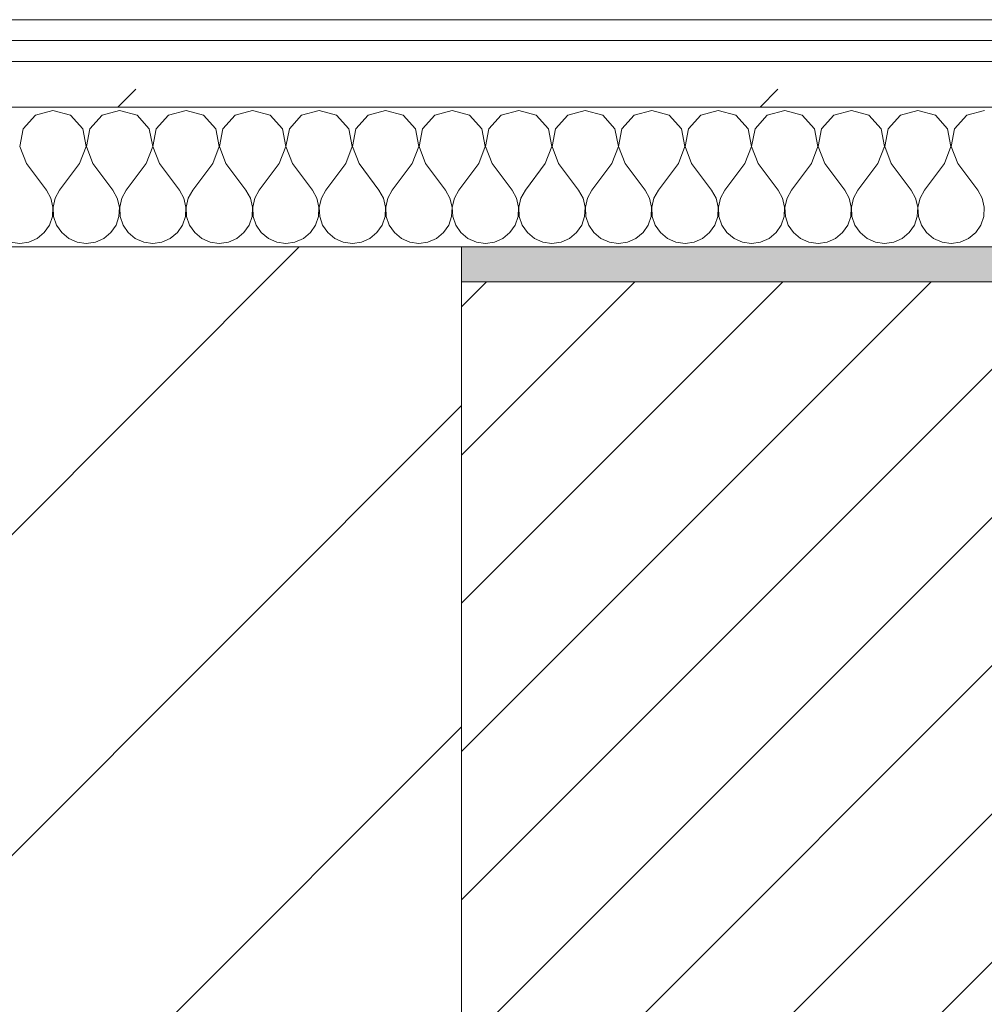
# Model space of a CAD drawing. Header units: millimetres. Extents: x -40968 to 11883, y -17757 to 4746.
# Tile 76 of 227: x -18648 to -18371, y -1411 to -1129. Entities that reach past the tile are written whole.
import ezdxf

# ---------------------------------------------------------------- set-up
doc = ezdxf.new("R2010")
doc.units = ezdxf.units.MM
doc.header["$MEASUREMENT"] = 0
doc.linetypes.add('Wipeout_Contour', pattern=[1000, 0, -1000])
for name, color, linetype in [('10_ESTR_Pilars', 7, 'Continuous'), ('12_FAÇ_Façana', 7, 'Continuous'), ('Nuevo_08_E_Envans secs', 7, 'Continuous')]:
    doc.layers.add(name, color=color, linetype=linetype)
for name, color, linetype, lineweight in [('10_ESTR_Pilars_Pluma_Nº__28', 7, 'Continuous', 20), ('10_ESTR_Pilars_Pluma_Nº__42', 8, 'Continuous', 25), ('12_FAÇ_Façana_Pluma_Nº__2', 8, 'Continuous', 5), ('12_FAÇ_Façana_Pluma_Nº__7', 7, 'Continuous', 5), ('Nuevo_08_E_Envans secs_Pluma_Nº__1', 7, 'Continuous', 5)]:
    doc.layers.add(name, color=color, linetype=linetype, lineweight=lineweight)
for name, color, linetype, lineweight, true_color in [('12_FAÇ_Façana_Pluma_Nº__176', 7, 'Continuous', 15, 0x93a0c6), ('Nuevo_08_E_Envans secs_Pluma_Nº__102', 7, 'Continuous', 5, 0xcccccc), ('Nuevo_08_E_Envans secs_Pluma_Nº__171', 171, 'Continuous', 13, 0xaaaaff), ('Nuevo_08_E_Envans secs_Pluma_Nº__177', 7, 'Continuous', 15, 0xf7e046)]:
    doc.layers.add(name, color=color, linetype=linetype, lineweight=lineweight, true_color=true_color)
pattern_1 = [(45, (0, 0), (-183.8478, 183.8478), [195, -65]), (45, (7e-14, 183.85), (-183.8478, 183.8478), [195, -65])]

# ---------------------------------------------------------------- blocks, each defined once
blk = doc.blocks.new('Muro_13_1', base_point=(-19033.93, -1193.98))
at = {"layer": '12_FAÇ_Façana_Pluma_Nº__176', "linetype": 'Continuous', "lineweight": 0, "true_color": 0x495063}
blk.add_hatch(color=251, dxfattribs=at).paths.add_polyline_path([(-18521.11, -1193.98), (-18521.11, -1203.98), (-18136.43, -1203.98), (-18136.43, -1193.98)])
at = {"layer": '12_FAÇ_Façana_Pluma_Nº__2', "linetype": 'Continuous', "lineweight": 5}
h = blk.add_hatch(dxfattribs=at)
h.set_pattern_fill('Ceramic_0001', color=8, style=0, pattern_type=2)
h.set_pattern_definition([(45, (0, 0), (-21.213203, 21.213203), [])])
h.paths.add_polyline_path([(-18136.43, -1203.98), (-18521.11, -1203.98), (-18521.11, -1418.98), (-18136.43, -1418.98)])
at = {"layer": '12_FAÇ_Façana_Pluma_Nº__7', "color": 7, "linetype": 'Continuous', "lineweight": 5}
blk.add_line((-18136.43, -1203.98), (-18521.11, -1203.98), dxfattribs=at)
at = {"layer": '12_FAÇ_Façana_Pluma_Nº__7', "color": 7, "linetype": 'Continuous', "lineweight": 5, "flags": 128}
blk.add_lwpolyline([(-18136.43, -1193.98), (-18521.11, -1193.98)], dxfattribs=at)
blk = doc.blocks.new('*X231')
at = {"layer": 'Nuevo_08_E_Envans secs_Pluma_Nº__102', "color": 254, "linetype": 'Continuous', "lineweight": 5, "true_color": 0xcccccc}
for p, q in [((-18638.1, -1154.93), (-18643.1, -1156.35)), ((-18633.09, -1156.35), (-18638.1, -1154.93)), ((-18619.05, -1154.93), (-18624.05, -1156.35)), ((-18614.04, -1156.35), (-18619.05, -1154.93)), ((-18600, -1154.93), (-18605.01, -1156.35)), ((-18594.99, -1156.35), (-18600, -1154.93)), ((-18580.95, -1154.93), (-18585.96, -1156.35)), ((-18575.95, -1156.35), (-18580.95, -1154.93)), ((-18561.9, -1154.93), (-18566.91, -1156.35)), ((-18556.9, -1156.35), (-18561.9, -1154.93)), ((-18542.86, -1154.93), (-18547.86, -1156.35)), ((-18537.85, -1156.35), (-18542.86, -1154.93)), ((-18523.81, -1154.93), (-18528.82, -1156.35)), ((-18518.8, -1156.35), (-18523.81, -1154.93)), ((-18504.76, -1154.93), (-18509.77, -1156.35)), ((-18499.75, -1156.35), (-18504.76, -1154.93)), ((-18485.71, -1154.93), (-18490.72, -1156.35)), ((-18480.71, -1156.35), (-18485.71, -1154.93)), ((-18466.67, -1154.93), (-18471.67, -1156.35)), ((-18461.66, -1156.35), (-18466.67, -1154.93)), ((-18447.62, -1154.93), (-18452.63, -1156.35)), ((-18442.61, -1156.35), (-18447.62, -1154.93)), ((-18428.57, -1154.93), (-18433.58, -1156.35)), ((-18423.56, -1156.35), (-18428.57, -1154.93)), ((-18409.52, -1154.93), (-18414.53, -1156.35)), ((-18404.52, -1156.35), (-18409.52, -1154.93)), ((-18390.48, -1154.93), (-18395.48, -1156.35)), ((-18385.47, -1156.35), (-18390.48, -1154.93)), ((-18371.43, -1154.93), (-18376.44, -1156.35)), ((-18643.1, -1156.35), (-18646.61, -1160.19)), ((-18629.58, -1160.19), (-18633.09, -1156.35)), ((-18624.05, -1156.35), (-18627.57, -1160.19)), ((-18610.53, -1160.19), (-18614.04, -1156.35)), ((-18605.01, -1156.35), (-18608.52, -1160.19)), ((-18591.48, -1160.19), (-18594.99, -1156.35)), ((-18585.96, -1156.35), (-18589.47, -1160.19)), ((-18572.43, -1160.19), (-18575.95, -1156.35)), ((-18566.91, -1156.35), (-18570.42, -1160.19)), ((-18553.39, -1160.19), (-18556.9, -1156.35)), ((-18547.86, -1156.35), (-18551.38, -1160.19)), ((-18534.34, -1160.19), (-18537.85, -1156.35)), ((-18528.82, -1156.35), (-18532.33, -1160.19)), ((-18515.29, -1160.19), (-18518.8, -1156.35)), ((-18509.77, -1156.35), (-18513.28, -1160.19)), ((-18496.24, -1160.19), (-18499.75, -1156.35)), ((-18490.72, -1156.35), (-18494.23, -1160.19)), ((-18477.2, -1160.19), (-18480.71, -1156.35)), ((-18471.67, -1156.35), (-18475.19, -1160.19)), ((-18458.15, -1160.19), (-18461.66, -1156.35)), ((-18452.63, -1156.35), (-18456.14, -1160.19)), ((-18439.1, -1160.19), (-18442.61, -1156.35)), ((-18433.58, -1156.35), (-18437.09, -1160.19)), ((-18420.05, -1160.19), (-18423.56, -1156.35)), ((-18414.53, -1156.35), (-18418.04, -1160.19)), ((-18401.01, -1160.19), (-18404.52, -1156.35)), ((-18395.48, -1156.35), (-18398.99, -1160.19)), ((-18381.96, -1160.19), (-18385.47, -1156.35)), ((-18376.44, -1156.35), (-18379.95, -1160.19)), ((-18646.61, -1160.19), (-18647.58, -1165.31)), ((-18628.61, -1165.31), (-18629.58, -1160.19)), ((-18627.57, -1160.19), (-18628.53, -1165.31)), ((-18609.56, -1165.31), (-18610.53, -1160.19)), ((-18608.52, -1160.19), (-18609.49, -1165.31)), ((-18590.51, -1165.31), (-18591.48, -1160.19)), ((-18589.47, -1160.19), (-18590.44, -1165.31)), ((-18571.47, -1165.31), (-18572.43, -1160.19)), ((-18570.42, -1160.19), (-18571.39, -1165.31)), ((-18552.42, -1165.31), (-18553.39, -1160.19)), ((-18551.38, -1160.19), (-18552.34, -1165.31)), ((-18533.37, -1165.31), (-18534.34, -1160.19)), ((-18532.33, -1160.19), (-18533.29, -1165.31)), ((-18514.32, -1165.31), (-18515.29, -1160.19)), ((-18513.28, -1160.19), (-18514.25, -1165.31)), ((-18495.28, -1165.31), (-18496.24, -1160.19)), ((-18494.23, -1160.19), (-18495.2, -1165.31)), ((-18476.23, -1165.31), (-18477.2, -1160.19)), ((-18475.19, -1160.19), (-18476.15, -1165.31)), ((-18457.18, -1165.31), (-18458.15, -1160.19)), ((-18456.14, -1160.19), (-18457.1, -1165.31)), ((-18438.13, -1165.31), (-18439.1, -1160.19)), ((-18437.09, -1160.19), (-18438.06, -1165.31)), ((-18419.09, -1165.31), (-18420.05, -1160.19)), ((-18418.04, -1160.19), (-18419.01, -1165.31)), ((-18400.04, -1165.31), (-18401.01, -1160.19)), ((-18398.99, -1160.19), (-18399.96, -1165.31)), ((-18380.99, -1165.31), (-18381.96, -1160.19)), ((-18379.95, -1160.19), (-18380.91, -1165.31)), ((-18647.58, -1165.31), (-18645.71, -1170.17)), ((-18630.48, -1170.17), (-18628.61, -1165.31)), ((-18628.53, -1165.31), (-18626.67, -1170.17)), ((-18611.43, -1170.17), (-18609.56, -1165.31)), ((-18609.49, -1165.31), (-18607.62, -1170.17)), ((-18592.38, -1170.17), (-18590.51, -1165.31)), ((-18590.44, -1165.31), (-18588.57, -1170.17)), ((-18573.33, -1170.17), (-18571.47, -1165.31)), ((-18571.39, -1165.31), (-18569.52, -1170.17)), ((-18554.29, -1170.17), (-18552.42, -1165.31)), ((-18552.34, -1165.31), (-18550.48, -1170.17)), ((-18535.24, -1170.17), (-18533.37, -1165.31)), ((-18533.29, -1165.31), (-18531.43, -1170.17)), ((-18516.19, -1170.17), (-18514.32, -1165.31)), ((-18514.25, -1165.31), (-18512.38, -1170.17)), ((-18497.14, -1170.17), (-18495.28, -1165.31)), ((-18495.2, -1165.31), (-18493.33, -1170.17)), ((-18478.1, -1170.17), (-18476.23, -1165.31)), ((-18476.15, -1165.31), (-18474.29, -1170.17)), ((-18459.05, -1170.17), (-18457.18, -1165.31)), ((-18457.1, -1165.31), (-18455.24, -1170.17)), ((-18440, -1170.17), (-18438.13, -1165.31)), ((-18438.06, -1165.31), (-18436.19, -1170.17)), ((-18420.95, -1170.17), (-18419.09, -1165.31)), ((-18419.01, -1165.31), (-18417.14, -1170.17)), ((-18401.9, -1170.17), (-18400.04, -1165.31)), ((-18399.96, -1165.31), (-18398.1, -1170.17)), ((-18382.86, -1170.17), (-18380.99, -1165.31)), ((-18380.91, -1165.31), (-18379.05, -1170.17)), ((-18645.71, -1170.17), (-18640, -1177.79)), ((-18630.48, -1170.17), (-18636.19, -1177.79)), ((-18626.67, -1170.17), (-18620.95, -1177.79)), ((-18611.43, -1170.17), (-18617.14, -1177.79)), ((-18607.62, -1170.17), (-18601.9, -1177.79)), ((-18592.38, -1170.17), (-18598.1, -1177.79)), ((-18588.57, -1170.17), (-18582.86, -1177.79)), ((-18573.33, -1170.17), (-18579.05, -1177.79)), ((-18569.52, -1170.17), (-18563.81, -1177.79)), ((-18554.29, -1170.17), (-18560, -1177.79)), ((-18550.48, -1170.17), (-18544.76, -1177.79)), ((-18535.24, -1170.17), (-18540.95, -1177.79)), ((-18531.43, -1170.17), (-18525.71, -1177.79)), ((-18516.19, -1170.17), (-18521.9, -1177.79)), ((-18512.38, -1170.17), (-18506.67, -1177.79)), ((-18497.14, -1170.17), (-18502.86, -1177.79)), ((-18493.33, -1170.17), (-18487.62, -1177.79)), ((-18478.1, -1170.17), (-18483.81, -1177.79)), ((-18474.29, -1170.17), (-18468.57, -1177.79)), ((-18459.05, -1170.17), (-18464.76, -1177.79)), ((-18455.24, -1170.17), (-18449.52, -1177.79)), ((-18440, -1170.17), (-18445.71, -1177.79)), ((-18436.19, -1170.17), (-18430.48, -1177.79)), ((-18420.95, -1170.17), (-18426.67, -1177.79)), ((-18417.14, -1170.17), (-18411.43, -1177.79)), ((-18401.9, -1170.17), (-18407.62, -1177.79)), ((-18398.1, -1170.17), (-18392.38, -1177.79)), ((-18382.86, -1170.17), (-18388.57, -1177.79)), ((-18379.05, -1170.17), (-18373.33, -1177.79)), ((-18638.73, -1180.08), (-18640, -1177.79)), ((-18636.19, -1177.79), (-18637.46, -1180.08)), ((-18619.68, -1180.08), (-18620.95, -1177.79)), ((-18617.14, -1177.79), (-18618.41, -1180.08)), ((-18600.63, -1180.08), (-18601.9, -1177.79)), ((-18598.1, -1177.79), (-18599.37, -1180.08)), ((-18581.59, -1180.08), (-18582.86, -1177.79)), ((-18579.05, -1177.79), (-18580.32, -1180.08)), ((-18562.54, -1180.08), (-18563.81, -1177.79)), ((-18560, -1177.79), (-18561.27, -1180.08)), ((-18543.49, -1180.08), (-18544.76, -1177.79)), ((-18540.95, -1177.79), (-18542.22, -1180.08)), ((-18524.44, -1180.08), (-18525.71, -1177.79)), ((-18521.9, -1177.79), (-18523.18, -1180.08)), ((-18505.4, -1180.08), (-18506.67, -1177.79)), ((-18502.86, -1177.79), (-18504.13, -1180.08)), ((-18486.35, -1180.08), (-18487.62, -1177.79)), ((-18483.81, -1177.79), (-18485.08, -1180.08)), ((-18467.3, -1180.08), (-18468.57, -1177.79)), ((-18464.76, -1177.79), (-18466.03, -1180.08)), ((-18448.25, -1180.08), (-18449.52, -1177.79)), ((-18445.71, -1177.79), (-18446.99, -1180.08)), ((-18429.2, -1180.08), (-18430.48, -1177.79)), ((-18426.67, -1177.79), (-18427.94, -1180.08)), ((-18410.16, -1180.08), (-18411.43, -1177.79)), ((-18407.62, -1177.79), (-18408.89, -1180.08)), ((-18391.11, -1180.08), (-18392.38, -1177.79)), ((-18388.57, -1177.79), (-18389.84, -1180.08)), ((-18372.06, -1180.08), (-18373.33, -1177.79)), ((-18638.13, -1182.64), (-18638.73, -1180.08)), ((-18637.46, -1180.08), (-18638.06, -1182.64)), ((-18619.09, -1182.64), (-18619.68, -1180.08)), ((-18618.41, -1180.08), (-18619.01, -1182.64)), ((-18600.04, -1182.64), (-18600.63, -1180.08)), ((-18599.37, -1180.08), (-18599.96, -1182.64)), ((-18580.99, -1182.64), (-18581.59, -1180.08)), ((-18580.32, -1180.08), (-18580.91, -1182.64)), ((-18561.94, -1182.64), (-18562.54, -1180.08)), ((-18561.27, -1180.08), (-18561.87, -1182.64)), ((-18542.9, -1182.64), (-18543.49, -1180.08)), ((-18542.22, -1180.08), (-18542.82, -1182.64)), ((-18523.85, -1182.64), (-18524.44, -1180.08)), ((-18523.18, -1180.08), (-18523.77, -1182.64)), ((-18504.8, -1182.64), (-18505.4, -1180.08)), ((-18504.13, -1180.08), (-18504.72, -1182.64)), ((-18485.75, -1182.64), (-18486.35, -1180.08)), ((-18485.08, -1180.08), (-18485.68, -1182.64)), ((-18466.71, -1182.64), (-18467.3, -1180.08)), ((-18466.03, -1180.08), (-18466.63, -1182.64)), ((-18447.66, -1182.64), (-18448.25, -1180.08)), ((-18446.99, -1180.08), (-18447.58, -1182.64)), ((-18428.61, -1182.64), (-18429.2, -1180.08)), ((-18427.94, -1180.08), (-18428.53, -1182.64)), ((-18409.56, -1182.64), (-18410.16, -1180.08)), ((-18408.89, -1180.08), (-18409.49, -1182.64)), ((-18390.51, -1182.64), (-18391.11, -1180.08)), ((-18389.84, -1180.08), (-18390.44, -1182.64)), ((-18371.47, -1182.64), (-18372.06, -1180.08)), ((-18638.26, -1185.27), (-18638.13, -1182.64)), ((-18638.06, -1182.64), (-18637.93, -1185.27)), ((-18619.21, -1185.27), (-18619.09, -1182.64)), ((-18619.01, -1182.64), (-18618.88, -1185.27)), ((-18600.17, -1185.27), (-18600.04, -1182.64)), ((-18599.96, -1182.64), (-18599.83, -1185.27)), ((-18581.12, -1185.27), (-18580.99, -1182.64)), ((-18580.91, -1182.64), (-18580.79, -1185.27)), ((-18562.07, -1185.27), (-18561.94, -1182.64)), ((-18561.87, -1182.64), (-18561.74, -1185.27)), ((-18543.02, -1185.27), (-18542.9, -1182.64)), ((-18542.82, -1182.64), (-18542.69, -1185.27)), ((-18523.98, -1185.27), (-18523.85, -1182.64)), ((-18523.77, -1182.64), (-18523.64, -1185.27)), ((-18504.93, -1185.27), (-18504.8, -1182.64)), ((-18504.72, -1182.64), (-18504.6, -1185.27)), ((-18485.88, -1185.27), (-18485.75, -1182.64)), ((-18485.68, -1182.64), (-18485.55, -1185.27)), ((-18466.83, -1185.27), (-18466.71, -1182.64)), ((-18466.63, -1182.64), (-18466.5, -1185.27)), ((-18447.78, -1185.27), (-18447.66, -1182.64)), ((-18447.58, -1182.64), (-18447.45, -1185.27)), ((-18428.74, -1185.27), (-18428.61, -1182.64)), ((-18428.53, -1182.64), (-18428.41, -1185.27)), ((-18409.69, -1185.27), (-18409.56, -1182.64)), ((-18409.49, -1182.64), (-18409.36, -1185.27)), ((-18390.64, -1185.27), (-18390.51, -1182.64)), ((-18390.44, -1182.64), (-18390.31, -1185.27)), ((-18371.59, -1185.27), (-18371.47, -1182.64)), ((-18639.1, -1187.76), (-18638.26, -1185.27)), ((-18637.93, -1185.27), (-18637.09, -1187.76)), ((-18620.05, -1187.76), (-18619.21, -1185.27)), ((-18618.88, -1185.27), (-18618.04, -1187.76)), ((-18601.01, -1187.76), (-18600.17, -1185.27)), ((-18599.83, -1185.27), (-18598.99, -1187.76)), ((-18581.96, -1187.76), (-18581.12, -1185.27)), ((-18580.79, -1185.27), (-18579.95, -1187.76)), ((-18562.91, -1187.76), (-18562.07, -1185.27)), ((-18561.74, -1185.27), (-18560.9, -1187.76)), ((-18543.86, -1187.76), (-18543.02, -1185.27)), ((-18542.69, -1185.27), (-18541.85, -1187.76)), ((-18524.81, -1187.76), (-18523.98, -1185.27)), ((-18523.64, -1185.27), (-18522.8, -1187.76)), ((-18505.77, -1187.76), (-18504.93, -1185.27)), ((-18504.6, -1185.27), (-18503.76, -1187.76)), ((-18486.72, -1187.76), (-18485.88, -1185.27)), ((-18485.55, -1185.27), (-18484.71, -1187.76)), ((-18467.67, -1187.76), (-18466.83, -1185.27)), ((-18466.5, -1185.27), (-18465.66, -1187.76)), ((-18448.62, -1187.76), (-18447.78, -1185.27)), ((-18447.45, -1185.27), (-18446.61, -1187.76)), ((-18429.58, -1187.76), (-18428.74, -1185.27)), ((-18428.41, -1185.27), (-18427.57, -1187.76)), ((-18410.53, -1187.76), (-18409.69, -1185.27)), ((-18409.36, -1185.27), (-18408.52, -1187.76)), ((-18391.48, -1187.76), (-18390.64, -1185.27)), ((-18390.31, -1185.27), (-18389.47, -1187.76)), ((-18372.43, -1187.76), (-18371.59, -1185.27)), ((-18640.59, -1189.92), (-18639.1, -1187.76)), ((-18637.09, -1187.76), (-18635.6, -1189.92)), ((-18621.54, -1189.92), (-18620.05, -1187.76)), ((-18618.04, -1187.76), (-18616.55, -1189.92)), ((-18602.49, -1189.92), (-18601.01, -1187.76)), ((-18598.99, -1187.76), (-18597.51, -1189.92)), ((-18583.45, -1189.92), (-18581.96, -1187.76)), ((-18579.95, -1187.76), (-18578.46, -1189.92)), ((-18564.4, -1189.92), (-18562.91, -1187.76)), ((-18560.9, -1187.76), (-18559.41, -1189.92)), ((-18545.35, -1189.92), (-18543.86, -1187.76)), ((-18541.85, -1187.76), (-18540.36, -1189.92)), ((-18526.3, -1189.92), (-18524.81, -1187.76)), ((-18522.8, -1187.76), (-18521.32, -1189.92)), ((-18507.26, -1189.92), (-18505.77, -1187.76)), ((-18503.76, -1187.76), (-18502.27, -1189.92)), ((-18488.21, -1189.92), (-18486.72, -1187.76)), ((-18484.71, -1187.76), (-18483.22, -1189.92)), ((-18469.16, -1189.92), (-18467.67, -1187.76)), ((-18465.66, -1187.76), (-18464.17, -1189.92)), ((-18450.11, -1189.92), (-18448.62, -1187.76)), ((-18446.61, -1187.76), (-18445.13, -1189.92)), ((-18431.06, -1189.92), (-18429.58, -1187.76)), ((-18427.57, -1187.76), (-18426.08, -1189.92)), ((-18412.02, -1189.92), (-18410.53, -1187.76)), ((-18408.52, -1187.76), (-18407.03, -1189.92)), ((-18392.97, -1189.92), (-18391.48, -1187.76)), ((-18389.47, -1187.76), (-18387.98, -1189.92)), ((-18373.92, -1189.92), (-18372.43, -1187.76)), ((-18645.02, -1192.66), (-18642.61, -1191.6)), ((-18642.61, -1191.6), (-18640.59, -1189.92)), ((-18635.6, -1189.92), (-18633.58, -1191.6)), ((-18633.58, -1191.6), (-18631.17, -1192.66)), ((-18625.97, -1192.66), (-18623.56, -1191.6)), ((-18623.56, -1191.6), (-18621.54, -1189.92)), ((-18616.55, -1189.92), (-18614.53, -1191.6)), ((-18614.53, -1191.6), (-18612.13, -1192.66)), ((-18606.92, -1192.66), (-18604.52, -1191.6)), ((-18604.52, -1191.6), (-18602.49, -1189.92)), ((-18597.51, -1189.92), (-18595.48, -1191.6)), ((-18595.48, -1191.6), (-18593.08, -1192.66)), ((-18587.87, -1192.66), (-18585.47, -1191.6)), ((-18585.47, -1191.6), (-18583.45, -1189.92)), ((-18578.46, -1189.92), (-18576.44, -1191.6)), ((-18576.44, -1191.6), (-18574.03, -1192.66)), ((-18568.83, -1192.66), (-18566.42, -1191.6)), ((-18566.42, -1191.6), (-18564.4, -1189.92)), ((-18559.41, -1189.92), (-18557.39, -1191.6)), ((-18557.39, -1191.6), (-18554.98, -1192.66)), ((-18549.78, -1192.66), (-18547.37, -1191.6)), ((-18547.37, -1191.6), (-18545.35, -1189.92)), ((-18540.36, -1189.92), (-18538.34, -1191.6)), ((-18538.34, -1191.6), (-18535.94, -1192.66)), ((-18530.73, -1192.66), (-18528.33, -1191.6)), ((-18528.33, -1191.6), (-18526.3, -1189.92)), ((-18521.32, -1189.92), (-18519.29, -1191.6)), ((-18519.29, -1191.6), (-18516.89, -1192.66)), ((-18511.68, -1192.66), (-18509.28, -1191.6)), ((-18509.28, -1191.6), (-18507.26, -1189.92)), ((-18502.27, -1189.92), (-18500.25, -1191.6)), ((-18500.25, -1191.6), (-18497.84, -1192.66)), ((-18492.64, -1192.66), (-18490.23, -1191.6)), ((-18490.23, -1191.6), (-18488.21, -1189.92)), ((-18483.22, -1189.92), (-18481.2, -1191.6)), ((-18481.2, -1191.6), (-18478.79, -1192.66)), ((-18473.59, -1192.66), (-18471.18, -1191.6)), ((-18471.18, -1191.6), (-18469.16, -1189.92)), ((-18464.17, -1189.92), (-18462.15, -1191.6)), ((-18462.15, -1191.6), (-18459.75, -1192.66)), ((-18454.54, -1192.66), (-18452.14, -1191.6)), ((-18452.14, -1191.6), (-18450.11, -1189.92)), ((-18445.13, -1189.92), (-18443.1, -1191.6)), ((-18443.1, -1191.6), (-18440.7, -1192.66)), ((-18435.49, -1192.66), (-18433.09, -1191.6)), ((-18433.09, -1191.6), (-18431.06, -1189.92)), ((-18426.08, -1189.92), (-18424.05, -1191.6)), ((-18424.05, -1191.6), (-18421.65, -1192.66)), ((-18416.45, -1192.66), (-18414.04, -1191.6)), ((-18414.04, -1191.6), (-18412.02, -1189.92)), ((-18407.03, -1189.92), (-18405.01, -1191.6)), ((-18405.01, -1191.6), (-18402.6, -1192.66)), ((-18397.4, -1192.66), (-18394.99, -1191.6)), ((-18394.99, -1191.6), (-18392.97, -1189.92)), ((-18387.98, -1189.92), (-18385.96, -1191.6)), ((-18385.96, -1191.6), (-18383.55, -1192.66)), ((-18378.35, -1192.66), (-18375.95, -1191.6)), ((-18375.95, -1191.6), (-18373.92, -1189.92)), ((-18650.22, -1192.66), (-18647.62, -1193.02)), ((-18647.62, -1193.02), (-18645.02, -1192.66)), ((-18631.17, -1192.66), (-18628.57, -1193.02)), ((-18628.57, -1193.02), (-18625.97, -1192.66)), ((-18612.13, -1192.66), (-18609.52, -1193.02)), ((-18609.52, -1193.02), (-18606.92, -1192.66)), ((-18593.08, -1192.66), (-18590.48, -1193.02)), ((-18590.48, -1193.02), (-18587.87, -1192.66)), ((-18574.03, -1192.66), (-18571.43, -1193.02)), ((-18571.43, -1193.02), (-18568.83, -1192.66)), ((-18554.98, -1192.66), (-18552.38, -1193.02)), ((-18552.38, -1193.02), (-18549.78, -1192.66)), ((-18535.94, -1192.66), (-18533.33, -1193.02)), ((-18533.33, -1193.02), (-18530.73, -1192.66)), ((-18516.89, -1192.66), (-18514.29, -1193.02)), ((-18514.29, -1193.02), (-18511.68, -1192.66)), ((-18497.84, -1192.66), (-18495.24, -1193.02)), ((-18495.24, -1193.02), (-18492.64, -1192.66)), ((-18478.79, -1192.66), (-18476.19, -1193.02)), ((-18476.19, -1193.02), (-18473.59, -1192.66)), ((-18459.75, -1192.66), (-18457.14, -1193.02)), ((-18457.14, -1193.02), (-18454.54, -1192.66)), ((-18440.7, -1192.66), (-18438.1, -1193.02)), ((-18438.1, -1193.02), (-18435.49, -1192.66)), ((-18421.65, -1192.66), (-18419.05, -1193.02)), ((-18419.05, -1193.02), (-18416.45, -1192.66)), ((-18402.6, -1192.66), (-18400, -1193.02)), ((-18400, -1193.02), (-18397.4, -1192.66)), ((-18383.55, -1192.66), (-18380.95, -1193.02)), ((-18380.95, -1193.02), (-18378.35, -1192.66))]:
    blk.add_line(p, q, dxfattribs=at)
blk = doc.blocks.new('Muro_91_1', base_point=(-18136.43, -1193.98))
at = {"layer": 'Nuevo_08_E_Envans secs_Pluma_Nº__1', "color": 7, "linetype": 'Continuous', "lineweight": 5, "flags": 128}
blk.add_lwpolyline([(-18521.11, -1193.98), (-18136.43, -1193.98)], dxfattribs=at)
at = {"color": 254, "linetype": 'Wipeout_Contour', "lineweight": 0, "ltscale": 74478.567312}
blk.add_wipeout([(-18136.43, -1128.98), (-19033.93, -1128.98), (-19033.93, -1134.98), (-18136.43, -1134.98)], dxfattribs=at).dxf.layer = 'Nuevo_08_E_Envans secs'
at = {"color": 254, "linetype": 'Wipeout_Contour', "lineweight": 0, "ltscale": 74482.367988}
blk.add_wipeout([(-18136.43, -1140.98), (-19033.93, -1140.98), (-19033.93, -1153.98), (-18136.43, -1153.98)], dxfattribs=at).dxf.layer = 'Nuevo_08_E_Envans secs'
at = {"layer": 'Nuevo_08_E_Envans secs_Pluma_Nº__171', "linetype": 'Continuous', "lineweight": 13, "true_color": 0xaaaaff}
h = blk.add_hatch(dxfattribs=at)
h.set_pattern_fill('Panellat_HPL_0001', color=161, style=0, pattern_type=2)
h.set_pattern_definition(pattern_1)
h.paths.add_polyline_path([(-18136.43, -1128.98), (-19033.93, -1128.98), (-19033.93, -1134.98), (-18136.43, -1134.98)])
at = {"layer": 'Nuevo_08_E_Envans secs_Pluma_Nº__177', "linetype": 'Continuous', "lineweight": 15, "true_color": 0xf7e046}
h = blk.add_hatch(dxfattribs=at)
h.set_pattern_fill('Panellat_HPL_0001', color=53, style=0, pattern_type=2)
h.set_pattern_definition(pattern_1)
h.paths.add_polyline_path([(-18136.43, -1140.98), (-19033.93, -1140.98), (-19033.93, -1153.98), (-18136.43, -1153.98)])
at = {"layer": 'Nuevo_08_E_Envans secs_Pluma_Nº__1', "color": 7, "linetype": 'Continuous', "lineweight": 5}
for p, q in [((-18136.43, -1134.98), (-19033.93, -1134.98)), ((-18136.43, -1140.98), (-19033.93, -1140.98)), ((-18136.43, -1153.98), (-19033.93, -1153.98))]:
    blk.add_line(p, q, dxfattribs=at)
at = {"layer": 'Nuevo_08_E_Envans secs_Pluma_Nº__1', "color": 7, "linetype": 'Continuous', "lineweight": 5, "flags": 128}
blk.add_lwpolyline([(-18136.43, -1128.98), (-19033.93, -1128.98)], dxfattribs=at)
at = {"layer": 'Nuevo_08_E_Envans secs', "color": 7, "lineweight": 20}
blk.add_blockref('*X231', (0, 0), dxfattribs=at)
blk = doc.blocks.new('*X485')
at = {"layer": 'Nuevo_08_E_Envans secs_Pluma_Nº__102', "color": 254, "linetype": 'Continuous', "lineweight": 5, "true_color": 0xcccccc}
for p, q in [((-18638.1, -1154.93), (-18643.1, -1156.35)), ((-18633.09, -1156.35), (-18638.1, -1154.93)), ((-18619.05, -1154.93), (-18624.05, -1156.35)), ((-18614.04, -1156.35), (-18619.05, -1154.93)), ((-18600, -1154.93), (-18605.01, -1156.35)), ((-18594.99, -1156.35), (-18600, -1154.93)), ((-18580.95, -1154.93), (-18585.96, -1156.35)), ((-18575.95, -1156.35), (-18580.95, -1154.93)), ((-18561.9, -1154.93), (-18566.91, -1156.35)), ((-18556.9, -1156.35), (-18561.9, -1154.93)), ((-18542.86, -1154.93), (-18547.86, -1156.35)), ((-18537.85, -1156.35), (-18542.86, -1154.93)), ((-18523.81, -1154.93), (-18528.82, -1156.35)), ((-18518.8, -1156.35), (-18523.81, -1154.93)), ((-18504.76, -1154.93), (-18509.77, -1156.35)), ((-18499.75, -1156.35), (-18504.76, -1154.93)), ((-18485.71, -1154.93), (-18490.72, -1156.35)), ((-18480.71, -1156.35), (-18485.71, -1154.93)), ((-18466.67, -1154.93), (-18471.67, -1156.35)), ((-18461.66, -1156.35), (-18466.67, -1154.93)), ((-18447.62, -1154.93), (-18452.63, -1156.35)), ((-18442.61, -1156.35), (-18447.62, -1154.93)), ((-18428.57, -1154.93), (-18433.58, -1156.35)), ((-18423.56, -1156.35), (-18428.57, -1154.93)), ((-18409.52, -1154.93), (-18414.53, -1156.35)), ((-18404.52, -1156.35), (-18409.52, -1154.93)), ((-18390.48, -1154.93), (-18395.48, -1156.35)), ((-18385.47, -1156.35), (-18390.48, -1154.93)), ((-18371.43, -1154.93), (-18376.44, -1156.35)), ((-18643.1, -1156.35), (-18646.61, -1160.19)), ((-18629.58, -1160.19), (-18633.09, -1156.35)), ((-18624.05, -1156.35), (-18627.57, -1160.19)), ((-18610.53, -1160.19), (-18614.04, -1156.35)), ((-18605.01, -1156.35), (-18608.52, -1160.19)), ((-18591.48, -1160.19), (-18594.99, -1156.35)), ((-18585.96, -1156.35), (-18589.47, -1160.19)), ((-18572.43, -1160.19), (-18575.95, -1156.35)), ((-18566.91, -1156.35), (-18570.42, -1160.19)), ((-18553.39, -1160.19), (-18556.9, -1156.35)), ((-18547.86, -1156.35), (-18551.38, -1160.19)), ((-18534.34, -1160.19), (-18537.85, -1156.35)), ((-18528.82, -1156.35), (-18532.33, -1160.19)), ((-18515.29, -1160.19), (-18518.8, -1156.35)), ((-18509.77, -1156.35), (-18513.28, -1160.19)), ((-18496.24, -1160.19), (-18499.75, -1156.35)), ((-18490.72, -1156.35), (-18494.23, -1160.19)), ((-18477.2, -1160.19), (-18480.71, -1156.35)), ((-18471.67, -1156.35), (-18475.19, -1160.19)), ((-18458.15, -1160.19), (-18461.66, -1156.35)), ((-18452.63, -1156.35), (-18456.14, -1160.19)), ((-18439.1, -1160.19), (-18442.61, -1156.35)), ((-18433.58, -1156.35), (-18437.09, -1160.19)), ((-18420.05, -1160.19), (-18423.56, -1156.35)), ((-18414.53, -1156.35), (-18418.04, -1160.19)), ((-18401.01, -1160.19), (-18404.52, -1156.35)), ((-18395.48, -1156.35), (-18398.99, -1160.19)), ((-18381.96, -1160.19), (-18385.47, -1156.35)), ((-18376.44, -1156.35), (-18379.95, -1160.19)), ((-18646.61, -1160.19), (-18647.58, -1165.31)), ((-18628.61, -1165.31), (-18629.58, -1160.19)), ((-18627.57, -1160.19), (-18628.53, -1165.31)), ((-18609.56, -1165.31), (-18610.53, -1160.19)), ((-18608.52, -1160.19), (-18609.49, -1165.31)), ((-18590.51, -1165.31), (-18591.48, -1160.19)), ((-18589.47, -1160.19), (-18590.44, -1165.31)), ((-18571.47, -1165.31), (-18572.43, -1160.19)), ((-18570.42, -1160.19), (-18571.39, -1165.31)), ((-18552.42, -1165.31), (-18553.39, -1160.19)), ((-18551.38, -1160.19), (-18552.34, -1165.31)), ((-18533.37, -1165.31), (-18534.34, -1160.19)), ((-18532.33, -1160.19), (-18533.29, -1165.31)), ((-18514.32, -1165.31), (-18515.29, -1160.19)), ((-18513.28, -1160.19), (-18514.25, -1165.31)), ((-18495.28, -1165.31), (-18496.24, -1160.19)), ((-18494.23, -1160.19), (-18495.2, -1165.31)), ((-18476.23, -1165.31), (-18477.2, -1160.19)), ((-18475.19, -1160.19), (-18476.15, -1165.31)), ((-18457.18, -1165.31), (-18458.15, -1160.19)), ((-18456.14, -1160.19), (-18457.1, -1165.31)), ((-18438.13, -1165.31), (-18439.1, -1160.19)), ((-18437.09, -1160.19), (-18438.06, -1165.31)), ((-18419.09, -1165.31), (-18420.05, -1160.19)), ((-18418.04, -1160.19), (-18419.01, -1165.31)), ((-18400.04, -1165.31), (-18401.01, -1160.19)), ((-18398.99, -1160.19), (-18399.96, -1165.31)), ((-18380.99, -1165.31), (-18381.96, -1160.19)), ((-18379.95, -1160.19), (-18380.91, -1165.31)), ((-18647.58, -1165.31), (-18645.71, -1170.17)), ((-18630.48, -1170.17), (-18628.61, -1165.31)), ((-18628.53, -1165.31), (-18626.67, -1170.17)), ((-18611.43, -1170.17), (-18609.56, -1165.31)), ((-18609.49, -1165.31), (-18607.62, -1170.17)), ((-18592.38, -1170.17), (-18590.51, -1165.31)), ((-18590.44, -1165.31), (-18588.57, -1170.17)), ((-18573.33, -1170.17), (-18571.47, -1165.31)), ((-18571.39, -1165.31), (-18569.52, -1170.17)), ((-18554.29, -1170.17), (-18552.42, -1165.31)), ((-18552.34, -1165.31), (-18550.48, -1170.17)), ((-18535.24, -1170.17), (-18533.37, -1165.31)), ((-18533.29, -1165.31), (-18531.43, -1170.17)), ((-18516.19, -1170.17), (-18514.32, -1165.31)), ((-18514.25, -1165.31), (-18512.38, -1170.17)), ((-18497.14, -1170.17), (-18495.28, -1165.31)), ((-18495.2, -1165.31), (-18493.33, -1170.17)), ((-18478.1, -1170.17), (-18476.23, -1165.31)), ((-18476.15, -1165.31), (-18474.29, -1170.17)), ((-18459.05, -1170.17), (-18457.18, -1165.31)), ((-18457.1, -1165.31), (-18455.24, -1170.17)), ((-18440, -1170.17), (-18438.13, -1165.31)), ((-18438.06, -1165.31), (-18436.19, -1170.17)), ((-18420.95, -1170.17), (-18419.09, -1165.31)), ((-18419.01, -1165.31), (-18417.14, -1170.17)), ((-18401.9, -1170.17), (-18400.04, -1165.31)), ((-18399.96, -1165.31), (-18398.1, -1170.17)), ((-18382.86, -1170.17), (-18380.99, -1165.31)), ((-18380.91, -1165.31), (-18379.05, -1170.17)), ((-18645.71, -1170.17), (-18640, -1177.79)), ((-18630.48, -1170.17), (-18636.19, -1177.79)), ((-18626.67, -1170.17), (-18620.95, -1177.79)), ((-18611.43, -1170.17), (-18617.14, -1177.79)), ((-18607.62, -1170.17), (-18601.9, -1177.79)), ((-18592.38, -1170.17), (-18598.1, -1177.79)), ((-18588.57, -1170.17), (-18582.86, -1177.79)), ((-18573.33, -1170.17), (-18579.05, -1177.79)), ((-18569.52, -1170.17), (-18563.81, -1177.79)), ((-18554.29, -1170.17), (-18560, -1177.79)), ((-18550.48, -1170.17), (-18544.76, -1177.79)), ((-18535.24, -1170.17), (-18540.95, -1177.79)), ((-18531.43, -1170.17), (-18525.71, -1177.79)), ((-18516.19, -1170.17), (-18521.9, -1177.79)), ((-18512.38, -1170.17), (-18506.67, -1177.79)), ((-18497.14, -1170.17), (-18502.86, -1177.79)), ((-18493.33, -1170.17), (-18487.62, -1177.79)), ((-18478.1, -1170.17), (-18483.81, -1177.79)), ((-18474.29, -1170.17), (-18468.57, -1177.79)), ((-18459.05, -1170.17), (-18464.76, -1177.79)), ((-18455.24, -1170.17), (-18449.52, -1177.79)), ((-18440, -1170.17), (-18445.71, -1177.79)), ((-18436.19, -1170.17), (-18430.48, -1177.79)), ((-18420.95, -1170.17), (-18426.67, -1177.79)), ((-18417.14, -1170.17), (-18411.43, -1177.79)), ((-18401.9, -1170.17), (-18407.62, -1177.79)), ((-18398.1, -1170.17), (-18392.38, -1177.79)), ((-18382.86, -1170.17), (-18388.57, -1177.79)), ((-18379.05, -1170.17), (-18373.33, -1177.79)), ((-18638.73, -1180.08), (-18640, -1177.79)), ((-18636.19, -1177.79), (-18637.46, -1180.08)), ((-18619.68, -1180.08), (-18620.95, -1177.79)), ((-18617.14, -1177.79), (-18618.41, -1180.08)), ((-18600.63, -1180.08), (-18601.9, -1177.79)), ((-18598.1, -1177.79), (-18599.37, -1180.08)), ((-18581.59, -1180.08), (-18582.86, -1177.79)), ((-18579.05, -1177.79), (-18580.32, -1180.08)), ((-18562.54, -1180.08), (-18563.81, -1177.79)), ((-18560, -1177.79), (-18561.27, -1180.08)), ((-18543.49, -1180.08), (-18544.76, -1177.79)), ((-18540.95, -1177.79), (-18542.22, -1180.08)), ((-18524.44, -1180.08), (-18525.71, -1177.79)), ((-18521.9, -1177.79), (-18523.18, -1180.08)), ((-18505.4, -1180.08), (-18506.67, -1177.79)), ((-18502.86, -1177.79), (-18504.13, -1180.08)), ((-18486.35, -1180.08), (-18487.62, -1177.79)), ((-18483.81, -1177.79), (-18485.08, -1180.08)), ((-18467.3, -1180.08), (-18468.57, -1177.79)), ((-18464.76, -1177.79), (-18466.03, -1180.08)), ((-18448.25, -1180.08), (-18449.52, -1177.79)), ((-18445.71, -1177.79), (-18446.99, -1180.08)), ((-18429.2, -1180.08), (-18430.48, -1177.79)), ((-18426.67, -1177.79), (-18427.94, -1180.08)), ((-18410.16, -1180.08), (-18411.43, -1177.79)), ((-18407.62, -1177.79), (-18408.89, -1180.08)), ((-18391.11, -1180.08), (-18392.38, -1177.79)), ((-18388.57, -1177.79), (-18389.84, -1180.08)), ((-18372.06, -1180.08), (-18373.33, -1177.79)), ((-18638.13, -1182.64), (-18638.73, -1180.08)), ((-18637.46, -1180.08), (-18638.06, -1182.64)), ((-18619.09, -1182.64), (-18619.68, -1180.08)), ((-18618.41, -1180.08), (-18619.01, -1182.64)), ((-18600.04, -1182.64), (-18600.63, -1180.08)), ((-18599.37, -1180.08), (-18599.96, -1182.64)), ((-18580.99, -1182.64), (-18581.59, -1180.08)), ((-18580.32, -1180.08), (-18580.91, -1182.64)), ((-18561.94, -1182.64), (-18562.54, -1180.08)), ((-18561.27, -1180.08), (-18561.87, -1182.64)), ((-18542.9, -1182.64), (-18543.49, -1180.08)), ((-18542.22, -1180.08), (-18542.82, -1182.64)), ((-18523.85, -1182.64), (-18524.44, -1180.08)), ((-18523.18, -1180.08), (-18523.77, -1182.64)), ((-18504.8, -1182.64), (-18505.4, -1180.08)), ((-18504.13, -1180.08), (-18504.72, -1182.64)), ((-18485.75, -1182.64), (-18486.35, -1180.08)), ((-18485.08, -1180.08), (-18485.68, -1182.64)), ((-18466.71, -1182.64), (-18467.3, -1180.08)), ((-18466.03, -1180.08), (-18466.63, -1182.64)), ((-18447.66, -1182.64), (-18448.25, -1180.08)), ((-18446.99, -1180.08), (-18447.58, -1182.64)), ((-18428.61, -1182.64), (-18429.2, -1180.08)), ((-18427.94, -1180.08), (-18428.53, -1182.64)), ((-18409.56, -1182.64), (-18410.16, -1180.08)), ((-18408.89, -1180.08), (-18409.49, -1182.64)), ((-18390.51, -1182.64), (-18391.11, -1180.08)), ((-18389.84, -1180.08), (-18390.44, -1182.64)), ((-18371.47, -1182.64), (-18372.06, -1180.08)), ((-18638.26, -1185.27), (-18638.13, -1182.64)), ((-18638.06, -1182.64), (-18637.93, -1185.27)), ((-18619.21, -1185.27), (-18619.09, -1182.64)), ((-18619.01, -1182.64), (-18618.88, -1185.27)), ((-18600.17, -1185.27), (-18600.04, -1182.64)), ((-18599.96, -1182.64), (-18599.83, -1185.27)), ((-18581.12, -1185.27), (-18580.99, -1182.64)), ((-18580.91, -1182.64), (-18580.79, -1185.27)), ((-18562.07, -1185.27), (-18561.94, -1182.64)), ((-18561.87, -1182.64), (-18561.74, -1185.27)), ((-18543.02, -1185.27), (-18542.9, -1182.64)), ((-18542.82, -1182.64), (-18542.69, -1185.27)), ((-18523.98, -1185.27), (-18523.85, -1182.64)), ((-18523.77, -1182.64), (-18523.64, -1185.27)), ((-18504.93, -1185.27), (-18504.8, -1182.64)), ((-18504.72, -1182.64), (-18504.6, -1185.27)), ((-18485.88, -1185.27), (-18485.75, -1182.64)), ((-18485.68, -1182.64), (-18485.55, -1185.27)), ((-18466.83, -1185.27), (-18466.71, -1182.64)), ((-18466.63, -1182.64), (-18466.5, -1185.27)), ((-18447.78, -1185.27), (-18447.66, -1182.64)), ((-18447.58, -1182.64), (-18447.45, -1185.27)), ((-18428.74, -1185.27), (-18428.61, -1182.64)), ((-18428.53, -1182.64), (-18428.41, -1185.27)), ((-18409.69, -1185.27), (-18409.56, -1182.64)), ((-18409.49, -1182.64), (-18409.36, -1185.27)), ((-18390.64, -1185.27), (-18390.51, -1182.64)), ((-18390.44, -1182.64), (-18390.31, -1185.27)), ((-18371.59, -1185.27), (-18371.47, -1182.64)), ((-18639.1, -1187.76), (-18638.26, -1185.27)), ((-18637.93, -1185.27), (-18637.09, -1187.76)), ((-18620.05, -1187.76), (-18619.21, -1185.27)), ((-18618.88, -1185.27), (-18618.04, -1187.76)), ((-18601.01, -1187.76), (-18600.17, -1185.27)), ((-18599.83, -1185.27), (-18598.99, -1187.76)), ((-18581.96, -1187.76), (-18581.12, -1185.27)), ((-18580.79, -1185.27), (-18579.95, -1187.76)), ((-18562.91, -1187.76), (-18562.07, -1185.27)), ((-18561.74, -1185.27), (-18560.9, -1187.76)), ((-18543.86, -1187.76), (-18543.02, -1185.27)), ((-18542.69, -1185.27), (-18541.85, -1187.76)), ((-18524.81, -1187.76), (-18523.98, -1185.27)), ((-18523.64, -1185.27), (-18522.8, -1187.76)), ((-18505.77, -1187.76), (-18504.93, -1185.27)), ((-18504.6, -1185.27), (-18503.76, -1187.76)), ((-18486.72, -1187.76), (-18485.88, -1185.27)), ((-18485.55, -1185.27), (-18484.71, -1187.76)), ((-18467.67, -1187.76), (-18466.83, -1185.27)), ((-18466.5, -1185.27), (-18465.66, -1187.76)), ((-18448.62, -1187.76), (-18447.78, -1185.27)), ((-18447.45, -1185.27), (-18446.61, -1187.76)), ((-18429.58, -1187.76), (-18428.74, -1185.27)), ((-18428.41, -1185.27), (-18427.57, -1187.76)), ((-18410.53, -1187.76), (-18409.69, -1185.27)), ((-18409.36, -1185.27), (-18408.52, -1187.76)), ((-18391.48, -1187.76), (-18390.64, -1185.27)), ((-18390.31, -1185.27), (-18389.47, -1187.76)), ((-18372.43, -1187.76), (-18371.59, -1185.27)), ((-18640.59, -1189.92), (-18639.1, -1187.76)), ((-18637.09, -1187.76), (-18635.6, -1189.92)), ((-18621.54, -1189.92), (-18620.05, -1187.76)), ((-18618.04, -1187.76), (-18616.55, -1189.92)), ((-18602.49, -1189.92), (-18601.01, -1187.76)), ((-18598.99, -1187.76), (-18597.51, -1189.92)), ((-18583.45, -1189.92), (-18581.96, -1187.76)), ((-18579.95, -1187.76), (-18578.46, -1189.92)), ((-18564.4, -1189.92), (-18562.91, -1187.76)), ((-18560.9, -1187.76), (-18559.41, -1189.92)), ((-18545.35, -1189.92), (-18543.86, -1187.76)), ((-18541.85, -1187.76), (-18540.36, -1189.92)), ((-18526.3, -1189.92), (-18524.81, -1187.76)), ((-18522.8, -1187.76), (-18521.32, -1189.92)), ((-18507.26, -1189.92), (-18505.77, -1187.76)), ((-18503.76, -1187.76), (-18502.27, -1189.92)), ((-18488.21, -1189.92), (-18486.72, -1187.76)), ((-18484.71, -1187.76), (-18483.22, -1189.92)), ((-18469.16, -1189.92), (-18467.67, -1187.76)), ((-18465.66, -1187.76), (-18464.17, -1189.92)), ((-18450.11, -1189.92), (-18448.62, -1187.76)), ((-18446.61, -1187.76), (-18445.13, -1189.92)), ((-18431.06, -1189.92), (-18429.58, -1187.76)), ((-18427.57, -1187.76), (-18426.08, -1189.92)), ((-18412.02, -1189.92), (-18410.53, -1187.76)), ((-18408.52, -1187.76), (-18407.03, -1189.92)), ((-18392.97, -1189.92), (-18391.48, -1187.76)), ((-18389.47, -1187.76), (-18387.98, -1189.92)), ((-18373.92, -1189.92), (-18372.43, -1187.76)), ((-18645.02, -1192.66), (-18642.61, -1191.6)), ((-18642.61, -1191.6), (-18640.59, -1189.92)), ((-18635.6, -1189.92), (-18633.58, -1191.6)), ((-18633.58, -1191.6), (-18631.17, -1192.66)), ((-18625.97, -1192.66), (-18623.56, -1191.6)), ((-18623.56, -1191.6), (-18621.54, -1189.92)), ((-18616.55, -1189.92), (-18614.53, -1191.6)), ((-18614.53, -1191.6), (-18612.13, -1192.66)), ((-18606.92, -1192.66), (-18604.52, -1191.6)), ((-18604.52, -1191.6), (-18602.49, -1189.92)), ((-18597.51, -1189.92), (-18595.48, -1191.6)), ((-18595.48, -1191.6), (-18593.08, -1192.66)), ((-18587.87, -1192.66), (-18585.47, -1191.6)), ((-18585.47, -1191.6), (-18583.45, -1189.92)), ((-18578.46, -1189.92), (-18576.44, -1191.6)), ((-18576.44, -1191.6), (-18574.03, -1192.66)), ((-18568.83, -1192.66), (-18566.42, -1191.6)), ((-18566.42, -1191.6), (-18564.4, -1189.92)), ((-18559.41, -1189.92), (-18557.39, -1191.6)), ((-18557.39, -1191.6), (-18554.98, -1192.66)), ((-18549.78, -1192.66), (-18547.37, -1191.6)), ((-18547.37, -1191.6), (-18545.35, -1189.92)), ((-18540.36, -1189.92), (-18538.34, -1191.6)), ((-18538.34, -1191.6), (-18535.94, -1192.66)), ((-18530.73, -1192.66), (-18528.33, -1191.6)), ((-18528.33, -1191.6), (-18526.3, -1189.92)), ((-18521.32, -1189.92), (-18519.29, -1191.6)), ((-18519.29, -1191.6), (-18516.89, -1192.66)), ((-18511.68, -1192.66), (-18509.28, -1191.6)), ((-18509.28, -1191.6), (-18507.26, -1189.92)), ((-18502.27, -1189.92), (-18500.25, -1191.6)), ((-18500.25, -1191.6), (-18497.84, -1192.66)), ((-18492.64, -1192.66), (-18490.23, -1191.6)), ((-18490.23, -1191.6), (-18488.21, -1189.92)), ((-18483.22, -1189.92), (-18481.2, -1191.6)), ((-18481.2, -1191.6), (-18478.79, -1192.66)), ((-18473.59, -1192.66), (-18471.18, -1191.6)), ((-18471.18, -1191.6), (-18469.16, -1189.92)), ((-18464.17, -1189.92), (-18462.15, -1191.6)), ((-18462.15, -1191.6), (-18459.75, -1192.66)), ((-18454.54, -1192.66), (-18452.14, -1191.6)), ((-18452.14, -1191.6), (-18450.11, -1189.92)), ((-18445.13, -1189.92), (-18443.1, -1191.6)), ((-18443.1, -1191.6), (-18440.7, -1192.66)), ((-18435.49, -1192.66), (-18433.09, -1191.6)), ((-18433.09, -1191.6), (-18431.06, -1189.92)), ((-18426.08, -1189.92), (-18424.05, -1191.6)), ((-18424.05, -1191.6), (-18421.65, -1192.66)), ((-18416.45, -1192.66), (-18414.04, -1191.6)), ((-18414.04, -1191.6), (-18412.02, -1189.92)), ((-18407.03, -1189.92), (-18405.01, -1191.6)), ((-18405.01, -1191.6), (-18402.6, -1192.66)), ((-18397.4, -1192.66), (-18394.99, -1191.6)), ((-18394.99, -1191.6), (-18392.97, -1189.92)), ((-18387.98, -1189.92), (-18385.96, -1191.6)), ((-18385.96, -1191.6), (-18383.55, -1192.66)), ((-18378.35, -1192.66), (-18375.95, -1191.6)), ((-18375.95, -1191.6), (-18373.92, -1189.92)), ((-18650.22, -1192.66), (-18647.62, -1193.02)), ((-18647.62, -1193.02), (-18645.02, -1192.66)), ((-18631.17, -1192.66), (-18628.57, -1193.02)), ((-18628.57, -1193.02), (-18625.97, -1192.66)), ((-18612.13, -1192.66), (-18609.52, -1193.02)), ((-18609.52, -1193.02), (-18606.92, -1192.66)), ((-18593.08, -1192.66), (-18590.48, -1193.02)), ((-18590.48, -1193.02), (-18587.87, -1192.66)), ((-18574.03, -1192.66), (-18571.43, -1193.02)), ((-18571.43, -1193.02), (-18568.83, -1192.66)), ((-18554.98, -1192.66), (-18552.38, -1193.02)), ((-18552.38, -1193.02), (-18549.78, -1192.66)), ((-18535.94, -1192.66), (-18533.33, -1193.02)), ((-18533.33, -1193.02), (-18530.73, -1192.66)), ((-18516.89, -1192.66), (-18514.29, -1193.02)), ((-18514.29, -1193.02), (-18511.68, -1192.66)), ((-18497.84, -1192.66), (-18495.24, -1193.02)), ((-18495.24, -1193.02), (-18492.64, -1192.66)), ((-18478.79, -1192.66), (-18476.19, -1193.02)), ((-18476.19, -1193.02), (-18473.59, -1192.66)), ((-18459.75, -1192.66), (-18457.14, -1193.02)), ((-18457.14, -1193.02), (-18454.54, -1192.66)), ((-18440.7, -1192.66), (-18438.1, -1193.02)), ((-18438.1, -1193.02), (-18435.49, -1192.66)), ((-18421.65, -1192.66), (-18419.05, -1193.02)), ((-18419.05, -1193.02), (-18416.45, -1192.66)), ((-18402.6, -1192.66), (-18400, -1193.02)), ((-18400, -1193.02), (-18397.4, -1192.66)), ((-18383.55, -1192.66), (-18380.95, -1193.02)), ((-18380.95, -1193.02), (-18378.35, -1192.66))]:
    blk.add_line(p, q, dxfattribs=at)
blk = doc.blocks.new('Muro_150_1', base_point=(-19033.93, -1128.98))
at = {"layer": 'Nuevo_08_E_Envans secs_Pluma_Nº__1', "color": 7, "linetype": 'Continuous', "lineweight": 5, "flags": 128}
blk.add_lwpolyline([(-18521.11, -1193.98), (-18136.43, -1193.98)], dxfattribs=at)
at = {"color": 254, "linetype": 'Wipeout_Contour', "lineweight": 0, "ltscale": 74478.567312}
blk.add_wipeout([(-18136.43, -1128.98), (-19033.93, -1128.98), (-19033.93, -1134.98), (-18136.43, -1134.98)], dxfattribs=at).dxf.layer = 'Nuevo_08_E_Envans secs'
at = {"color": 254, "linetype": 'Wipeout_Contour', "lineweight": 0, "ltscale": 74482.367988}
blk.add_wipeout([(-18136.43, -1140.98), (-19033.93, -1140.98), (-19033.93, -1153.98), (-18136.43, -1153.98)], dxfattribs=at).dxf.layer = 'Nuevo_08_E_Envans secs'
at = {"layer": 'Nuevo_08_E_Envans secs_Pluma_Nº__171', "linetype": 'Continuous', "lineweight": 13, "true_color": 0xaaaaff}
h = blk.add_hatch(dxfattribs=at)
h.set_pattern_fill('Panellat_HPL_0001', color=161, style=0, pattern_type=2)
h.set_pattern_definition(pattern_1)
h.paths.add_polyline_path([(-18136.43, -1128.98), (-19033.93, -1128.98), (-19033.93, -1134.98), (-18136.43, -1134.98)])
at = {"layer": 'Nuevo_08_E_Envans secs_Pluma_Nº__177', "linetype": 'Continuous', "lineweight": 15, "true_color": 0xf7e046}
h = blk.add_hatch(dxfattribs=at)
h.set_pattern_fill('Panellat_HPL_0001', color=53, style=0, pattern_type=2)
h.set_pattern_definition(pattern_1)
h.paths.add_polyline_path([(-18136.43, -1140.98), (-19033.93, -1140.98), (-19033.93, -1153.98), (-18136.43, -1153.98)])
at = {"layer": 'Nuevo_08_E_Envans secs_Pluma_Nº__1', "color": 7, "linetype": 'Continuous', "lineweight": 5}
for p, q in [((-18136.43, -1134.98), (-19033.93, -1134.98)), ((-18136.43, -1140.98), (-19033.93, -1140.98)), ((-18136.43, -1153.98), (-19033.93, -1153.98))]:
    blk.add_line(p, q, dxfattribs=at)
at = {"layer": 'Nuevo_08_E_Envans secs_Pluma_Nº__1', "color": 7, "linetype": 'Continuous', "lineweight": 5, "flags": 128}
blk.add_lwpolyline([(-18136.43, -1128.98), (-19033.93, -1128.98)], dxfattribs=at)
at = {"layer": 'Nuevo_08_E_Envans secs', "color": 7, "lineweight": 20}
blk.add_blockref('*X485', (0, 0), dxfattribs=at)
blk = doc.blocks.new('Pilar_2_1', base_point=(-18777.52, -1416.48))
at = {"color": 254, "linetype": 'Wipeout_Contour', "lineweight": 0, "ltscale": 75328.745035}
blk.add_wipeout([(-19033.93, -1638.98), (-18521.11, -1638.98), (-18521.11, -1193.98), (-19033.93, -1193.98)], dxfattribs=at).dxf.layer = '10_ESTR_Pilars'
at = {"layer": '10_ESTR_Pilars_Pluma_Nº__42', "linetype": 'Continuous', "lineweight": 25}
h = blk.add_hatch(dxfattribs=at)
h.set_pattern_fill('00_GCT_trama_45º_e1_400__05', color=8, style=0, pattern_type=2)
h.set_pattern_definition([(45, (0, 0), (-45.96194, 45.96194), [])])
h.paths.add_polyline_path([(-19033.93, -1638.98), (-18521.11, -1638.98), (-18521.11, -1193.98), (-19033.93, -1193.98)])
at = {"layer": '10_ESTR_Pilars_Pluma_Nº__28', "color": 7, "linetype": 'Continuous', "lineweight": 20, "flags": 128}
blk.add_lwpolyline([(-19033.93, -1638.98), (-18521.11, -1638.98), (-18521.11, -1193.98), (-19033.93, -1193.98)], close=True, dxfattribs=at)

msp = doc.modelspace()

# ---------------------------------------------------------------- block references
at = {"layer": '12_FAÇ_Façana', "color": 7, "lineweight": 20}
msp.add_blockref('Muro_13_1', (-19033.931, -1193.976), dxfattribs=at)

# ---------------------------------------------------------------- next in the draw order: block references
at = {"layer": 'Nuevo_08_E_Envans secs', "color": 7, "lineweight": 20}
msp.add_blockref('Muro_91_1', (-18136.431, -1193.976), dxfattribs=at)

# ---------------------------------------------------------------- next in the draw order: block references
msp.add_blockref('Muro_150_1', (-19033.931, -1128.976), dxfattribs=at)

# ---------------------------------------------------------------- next in the draw order: block references
at = {"layer": '10_ESTR_Pilars', "color": 7, "lineweight": 20}
msp.add_blockref('Pilar_2_1', (-18777.52, -1416.476), dxfattribs=at)

doc.saveas('drawing.dxf')
